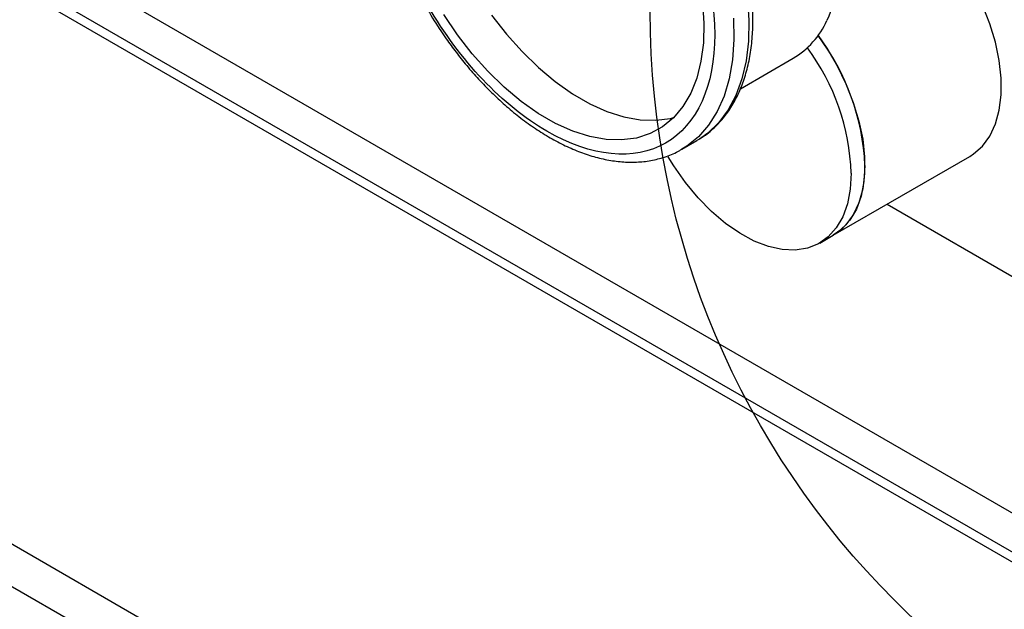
# Model space of a CAD drawing. Header units: inches. Extents: x 4 to 172, y 4 to 132.
# Tile 30 of 40: x 145.44 to 150.54, y 100.03 to 103.08. Entities that reach past the tile are written whole.
import ezdxf

# ---------------------------------------------------------------- set-up
doc = ezdxf.new("R2010")
doc.units = ezdxf.units.IN
doc.header["$LTSCALE"] = 16
doc.header["$MEASUREMENT"] = 0
doc.layers.add('TEXT', color=140, linetype='Continuous', lineweight=25)

msp = doc.modelspace()

# ---------------------------------------------------------------- linework, layer by layer
for p, q in [((143.2856, 104.7365), (153.1851, 99.0216)), ((153.1851, 98.8175), (143.2856, 104.5323)), ((153.1851, 98.7665), (143.2856, 104.4813)), ((152.1312, 96.4742), (139.3149, 103.8729)), ((152.0361, 96.3094), (139.2198, 103.7081)), ((149.1714, 102.7231), (149.4447, 102.8809)), ((148.959, 102.4622), (148.9461, 102.4545)), ((148.8683, 102.4096), (148.861, 102.4054)), ((148.8683, 102.4096), (148.9461, 102.4545)), ((149.6528, 101.9646), (150.3599, 102.3728)), ((149.9311, 102.1252), (150.7852, 101.6321)), ((149.5821, 101.9238), (149.6528, 101.9646))]:
    msp.add_line(p, q)
at = {"flags": 128}
for points in [[(148.5184, 104.9788), (148.5884, 104.9697), (148.6754, 104.9474), (148.7646, 104.9128), (148.8548, 104.8664), (148.945, 104.8086), (149.0342, 104.7403), (149.1212, 104.6621), (149.2051, 104.5751), (149.285, 104.4801), (149.3597, 104.3784), (149.4286, 104.2711), (149.4907, 104.1595), (149.5454, 104.0449), (149.592, 103.9286), (149.6299, 103.812), (149.6588, 103.6965), (149.6782, 103.5834), (149.688, 103.474), (149.688, 103.3697), (149.6782, 103.2716), (149.6588, 103.181), (149.6299, 103.0987), (149.6198, 103.0765)], [(148.2962, 104.6419), (148.3907, 104.5817), (148.4842, 104.5109), (148.5757, 104.4302), (148.6643, 104.3405), (148.7489, 104.2428), (148.8288, 104.138), (148.903, 104.0274), (148.9708, 103.912), (149.0314, 103.793), (149.0843, 103.6719), (149.1287, 103.5497), (149.1644, 103.4279), (149.1908, 103.3077), (149.2078, 103.1904), (149.2151, 103.0772), (149.2127, 102.9694), (149.2005, 102.868), (149.1788, 102.7742), (149.1477, 102.6889), (149.1076, 102.6131), (149.0588, 102.5475), (149.002, 102.4929), (148.959, 102.4622)], [(150.3599, 102.3728), (150.3792, 102.3851), (150.4255, 102.426), (150.4635, 102.4782), (150.4927, 102.5407), (150.5124, 102.6124), (150.5223, 102.6921), (150.5223, 102.7783), (150.5124, 102.8694), (150.4927, 102.9639), (150.4635, 103.0601), (150.4255, 103.1562), (150.3792, 103.2505), (150.3256, 103.3414), (150.2655, 103.4272), (150.2001, 103.5063), (150.1305, 103.5775), (150.0579, 103.6394), (149.9836, 103.6909), (149.909, 103.7311), (149.8354, 103.7592), (149.7642, 103.7748), (149.6965, 103.7776), (149.6518, 103.7719)], [(148.9744, 103.1709), (148.9818, 103.0635), (148.9793, 102.9615), (148.967, 102.8661), (148.945, 102.7785), (148.9136, 102.6998), (148.8731, 102.6308), (148.8241, 102.5725), (148.7672, 102.5255), (148.7029, 102.4905), (148.6322, 102.4677), (148.5559, 102.4576), (148.4749, 102.4602), (148.3902, 102.4756), (148.3027, 102.5034), (148.2137, 102.5434), (148.1241, 102.5951), (148.0351, 102.6579), (147.9476, 102.731), (147.8629, 102.8135), (147.7819, 102.9045), (147.7055, 103.0027), (147.6348, 103.1071)], [(147.8823, 103.1048), (147.9586, 103.0065), (148.0397, 102.9156), (148.1244, 102.8331), (148.2118, 102.76), (148.3009, 102.6972), (148.3905, 102.6455), (148.4795, 102.6055), (148.5669, 102.5776), (148.6517, 102.5623), (148.7327, 102.5597), (148.809, 102.5698), (148.8254, 102.5738)], [(149.1349, 103.0883), (149.1373, 102.9776), (149.13, 102.8729), (149.1131, 102.7752), (149.0866, 102.6855), (149.0509, 102.6048), (149.0065, 102.5341), (148.9536, 102.4739), (148.893, 102.425), (148.8683, 102.4096)], [(149.5736, 102.9986), (149.6185, 102.9332), (149.6721, 102.8423), (149.7184, 102.748), (149.7564, 102.6519), (149.7855, 102.5557), (149.8053, 102.4612), (149.8152, 102.3701), (149.8152, 102.2839), (149.8053, 102.2042), (149.7855, 102.1325), (149.7564, 102.07), (149.7184, 102.0178), (149.6721, 101.9769), (149.6528, 101.9646)], [(149.7457, 102.2855), (149.7408, 102.2023), (149.7259, 102.1265), (149.7014, 102.0592), (149.6678, 102.0017), (149.6255, 101.9551), (149.5755, 101.9201), (149.5185, 101.8973), (149.4556, 101.8873), (149.3879, 101.8901), (149.3166, 101.9057), (149.243, 101.9338), (149.1685, 101.974), (149.0942, 102.0255), (149.0216, 102.0874), (148.952, 102.1585), (148.8865, 102.2377), (148.8265, 102.3235), (148.7972, 102.3711)], [(149.8165, 102.3263), (149.8115, 102.2432), (149.7966, 102.1673), (149.7721, 102.1), (149.7385, 102.0426), (149.6962, 101.9959), (149.6528, 101.9646)]]:
    msp.add_lwpolyline(points, dxfattribs=at)
for centre, radius, start, end in [((149.2173, 103.2605), 0.4425, 300.9237, 335.4339), ((148.6122, 102.2713), 1.2055, 2.613, 37.109), ((148.5785, 102.2426), 1.168, 2.1014, 36.4053)]:
    msp.add_arc(centre, radius, start, end)
for points, knots in [([(148.1689, 102.5025), (147.9382, 102.6357), (147.717, 102.8692), (147.3908, 103.4342), (147.2992, 103.7426), (147.2992, 104.2753), (147.3908, 104.4779), (147.717, 104.6663), (147.9382, 104.6444), (148.1689, 104.5112)], [0, 0, 0, 0, 0.25, 0.25, 0.5, 0.5, 0.75, 0.75, 1, 1, 1, 1]), ([(148.1689, 104.5112), (148.3996, 104.3781), (148.6208, 104.1445), (148.947, 103.5795), (149.0386, 103.2712), (149.0386, 102.7384), (148.947, 102.5359), (148.6208, 102.3475), (148.3996, 102.3694), (148.1689, 102.5025)], [0, 0, 0, 0, 0.25, 0.25, 0.5, 0.5, 0.75, 0.75, 1, 1, 1, 1]), ([(148.9596, 102.4643), (148.9699, 102.4704), (149.0032, 102.49), (149.0505, 102.5333), (149.1012, 102.5924), (149.1432, 102.6587), (149.1777, 102.7326), (149.2045, 102.8135), (149.2233, 102.9004), (149.2342, 102.9926), (149.2372, 103.0891), (149.2324, 103.1891), (149.22, 103.2914), (149.2005, 103.3951), (149.1743, 103.4985), (149.1427, 103.5992), (149.108, 103.692), (149.0737, 103.7724), (149.0389, 103.8461), (149.0058, 103.9105), (148.9818, 103.9528), (148.9718, 103.9704)], [0, 0, 0, 0, 0.02848, 0.091191, 0.149385, 0.208039, 0.267092, 0.3264, 0.385802, 0.445164, 0.504378, 0.563341, 0.621969, 0.68011, 0.737467, 0.793353, 0.845795, 0.890574, 0.926741, 0.969421, 1, 1, 1, 1]), ([(147.5427, 103.1454), (147.565, 103.1082), (147.5963, 103.0559), (147.6466, 102.9818), (147.6911, 102.9204), (147.7466, 102.8502), (147.8071, 102.7803), (147.8725, 102.7116), (147.942, 102.6461), (148.0146, 102.5848), (148.0896, 102.5289), (148.1664, 102.4792), (148.2445, 102.4363), (148.3231, 102.4008), (148.4018, 102.3731), (148.4801, 102.3537), (148.5576, 102.3431), (148.6337, 102.3416), (148.7081, 102.3495), (148.7797, 102.3684), (148.8307, 102.3874), (148.8557, 102.4032), (148.8597, 102.4058)], [0, 0, 0, 0, 0.0650308, 0.091322, 0.1348592, 0.1798631, 0.2279313, 0.277851, 0.3291396, 0.3814199, 0.4344365, 0.4880139, 0.542036, 0.5964317, 0.6511496, 0.706173, 0.7615186, 0.8172472, 0.8734926, 0.9305046, 0.9886892, 1, 1, 1, 1])]:
    msp.add_open_spline(points, degree=3, knots=knots)
at = {"layer": 'TEXT'}
msp.add_circle((153.0187, 103.126), 4.3153, dxfattribs=at)

doc.saveas('drawing.dxf')
